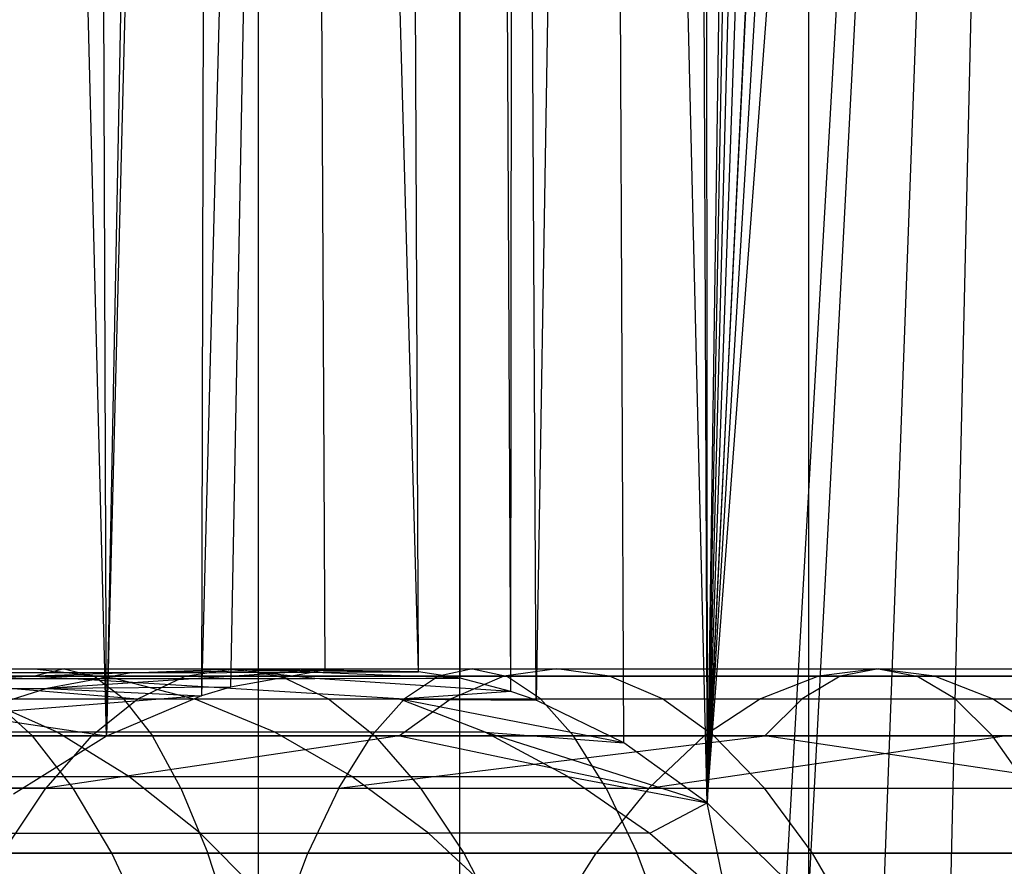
# Model space of a CAD drawing. Extents: x 0.1 to 12.1, y -6 to 6.
# Tile 163 of 181: x 11.048 to 11.391, y -0.737 to -0.442. Entities that reach past the tile are written whole.
import ezdxf

# ---------------------------------------------------------------- set-up
doc = ezdxf.new("R2010")
doc.units = 0
doc.header["$LTSCALE"] = 2.54
doc.layers.get('0').update_dxf_attribs({"linetype": 'CONTINUOUS'})

# ---------------------------------------------------------------- blocks, each defined once
blk = doc.blocks.new('DROPS_COLOR_C_STL')
at = {"color": 0}
for p, q in [((11.20119, -0.86832, 23.60152), (11.20119, 0.93168, 23.60152)), ((11.20119, -0.86832, 23.60152), (11.20119, 0.93168, 23.60152)), ((11.28743, -0.71514, 17.56295), (11.411, 0.93168, 17.79391)), ((11.28743, -0.71514, 17.56295), (11.411, 0.93168, 17.79391)), ((11.3151, -0.7422, 17.61261), (11.411, 0.93168, 17.79391)), ((11.3151, -0.7422, 17.61261), (11.411, 0.93168, 17.79391)), ((11.32269, -0.75103, 17.62642), (11.411, 0.93168, 17.79391)), ((11.32269, -0.75103, 17.62642), (11.411, 0.93168, 17.79391)), ((11.34761, -0.78501, 17.6724), (11.411, 0.93168, 17.79391)), ((11.34761, -0.78501, 17.6724), (11.411, 0.93168, 17.79391)), ((11.411, 0.93168, 17.79391), (11.37037, -0.82412, 17.71526)), ((11.411, 0.93168, 17.79391), (11.37037, -0.82412, 17.71526)), ((11.28743, -0.71514, 17.56295), (11.38619, 0.92055, 17.74556)), ((11.28743, -0.71514, 17.56295), (11.38619, 0.92055, 17.74556)), ((11.13087, 0.9, 29.30617), (11.13087, -0.9, 29.30617)), ((11.13087, 0.9, 29.30617), (11.13087, -0.9, 29.30617)), ((11.32275, 0.9, 29.63061), (11.32275, -0.9, 29.63061)), ((11.32275, 0.9, 29.63061), (11.32275, -0.9, 29.63061)), ((11.28743, -0.71514, 17.56295), (11.36523, 0.87786, 17.70551)), ((11.28743, -0.71514, 17.56295), (11.36523, 0.87786, 17.70551)), ((11.36353, 0.87479, 17.70229), (11.28743, -0.71514, 17.56295)), ((11.36353, 0.87479, 17.70229), (11.28743, -0.71514, 17.56295)), ((11.342, 0.83999, 17.66196), (11.28743, -0.71514, 17.56295)), ((11.342, 0.83999, 17.66196), (11.28743, -0.71514, 17.56295)), ((11.32738, 0.82018, 17.63501), (11.28743, -0.71514, 17.56295)), ((11.32738, 0.82018, 17.63501), (11.28743, -0.71514, 17.56295)), ((11.31645, 0.80708, 17.61505), (11.28743, -0.71514, 17.56295)), ((11.31645, 0.80708, 17.61505), (11.28743, -0.71514, 17.56295)), ((11.30902, 0.79895, 17.60159), (11.28743, -0.71514, 17.56295)), ((11.30902, 0.79895, 17.60159), (11.28743, -0.71514, 17.56295)), ((11.07793, -0.6919, 17.21869), (11.04045, 0.77911, 17.16222)), ((11.07793, -0.6919, 17.21869), (11.04045, 0.77911, 17.16222)), ((11.28601, 0.7773, 17.56043), (11.28743, -0.71514, 17.56295)), ((11.28601, 0.7773, 17.56043), (11.28743, -0.71514, 17.56295)), ((11.28118, 0.77339, 17.55188), (11.28743, -0.71514, 17.56295)), ((11.28118, 0.77339, 17.55188), (11.28743, -0.71514, 17.56295)), ((11.07793, -0.6919, 17.21869), (11.07279, 0.75803, 17.21086)), ((11.07793, -0.6919, 17.21869), (11.07279, 0.75803, 17.21086)), ((11.25171, 0.75375, 17.50043), (11.22775, -0.67931, 17.45945)), ((11.25171, 0.75375, 17.50043), (11.22775, -0.67931, 17.45945)), ((11.28743, -0.71514, 17.56295), (11.25171, 0.75375, 17.50043)), ((11.28743, -0.71514, 17.56295), (11.25171, 0.75375, 17.50043)), ((11.2583, -0.69418, 17.51183), (11.25171, 0.75375, 17.50043)), ((11.2583, -0.69418, 17.51183), (11.25171, 0.75375, 17.50043)), ((11.10568, 0.74301, 17.26141), (11.07793, -0.6919, 17.21869)), ((11.10568, 0.74301, 17.26141), (11.07793, -0.6919, 17.21869)), ((11.1142, 0.74014, 17.2747), (11.07793, -0.6919, 17.21869)), ((11.1142, 0.74014, 17.2747), (11.07793, -0.6919, 17.21869)), ((11.1142, 0.74014, 17.2747), (11.11109, -0.67778, 17.26983)), ((11.1142, 0.74014, 17.2747), (11.11109, -0.67778, 17.26983)), ((11.21891, -0.67624, 17.44452), (11.22062, 0.74015, 17.44739)), ((11.21891, -0.67624, 17.44452), (11.22062, 0.74015, 17.44739)), ((11.22775, -0.67931, 17.45945), (11.22062, 0.74015, 17.44739)), ((11.22775, -0.67931, 17.45945), (11.22062, 0.74015, 17.44739)), ((11.20124, -0.67165, 17.41495), (11.20122, 0.735, 17.41493)), ((11.20124, -0.67165, 17.41495), (11.20122, 0.735, 17.41493)), ((11.21891, -0.67624, 17.44452), (11.21243, 0.73768, 17.43363)), ((11.21891, -0.67624, 17.44452), (11.21243, 0.73768, 17.43363)), ((11.14755, 0.73292, 17.32741), (11.11109, -0.67778, 17.26983)), ((11.14755, 0.73292, 17.32741), (11.11109, -0.67778, 17.26983)), ((11.14755, 0.73292, 17.32741), (11.12114, -0.67475, 17.28556)), ((11.14755, 0.73292, 17.32741), (11.12114, -0.67475, 17.28556)), ((11.18676, -0.66937, 17.39101), (11.14755, 0.73292, 17.32741)), ((11.18676, -0.66937, 17.39101), (11.14755, 0.73292, 17.32741)), ((11.15414, -0.66889, 17.33798), (11.14755, 0.73292, 17.32741)), ((11.15414, -0.66889, 17.33798), (11.14755, 0.73292, 17.32741)), ((11.18676, -0.66937, 17.39101), (11.18032, 0.73213, 17.38044)), ((11.18676, -0.66937, 17.39101), (11.18032, 0.73213, 17.38044)), ((10.92005, -0.66832, 21.28725), (11.06317, -0.66832, 21.26231)), ((10.92005, -0.66832, 21.28725), (11.06317, -0.66832, 21.26231)), ((11.05288, -0.66848, 17.46537), (10.98303, -0.66848, 17.51109)), ((11.05288, -0.66848, 17.46537), (10.98303, -0.66848, 17.51109)), ((11.00816, -0.66832, 19.42887), (11.12207, -0.66832, 19.39548)), ((11.00816, -0.66832, 19.42887), (11.12207, -0.66832, 19.39548)), ((11.06317, -0.66832, 21.26231), (11.05278, -0.67094, 21.20729)), ((11.06317, -0.66832, 21.26231), (11.05278, -0.67094, 21.20729)), ((11.12044, -0.66848, 17.41634), (11.05288, -0.66848, 17.46537)), ((11.08102, -0.6717, 17.5062), (11.05288, -0.66848, 17.46537)), ((11.12044, -0.66848, 17.41634), (11.05288, -0.66848, 17.46537)), ((11.08102, -0.6717, 17.5062), (11.05288, -0.66848, 17.46537)), ((11.15414, -0.66889, 17.33798), (11.05707, -0.67518, 17.33335)), ((11.15414, -0.66889, 17.33798), (11.05707, -0.67518, 17.33335)), ((11.06317, -0.66832, 21.26231), (11.07355, -0.67094, 21.31732)), ((11.06317, -0.66832, 21.26231), (11.20555, -0.66832, 21.23345)), ((11.06317, -0.66832, 21.26231), (11.07355, -0.67094, 21.31732)), ((11.06317, -0.66832, 21.26231), (11.20555, -0.66832, 21.23345)), ((11.08656, -0.66978, 17.37197), (11.12044, -0.66848, 17.41634)), ((11.08656, -0.66978, 17.37197), (11.12044, -0.66848, 17.41634)), ((11.15414, -0.66889, 17.33798), (11.08656, -0.66978, 17.37197)), ((11.15414, -0.66889, 17.33798), (11.08656, -0.66978, 17.37197)), ((11.08656, -0.66978, 17.37197), (11.18676, -0.66937, 17.39101)), ((11.08656, -0.66978, 17.37197), (11.18676, -0.66937, 17.39101)), ((11.1054, -0.67094, 19.34203), (11.12207, -0.66832, 19.39548)), ((11.1054, -0.67094, 19.34203), (11.12207, -0.66832, 19.39548)), ((11.12044, -0.66848, 17.41634), (11.18676, -0.66937, 17.39101)), ((11.20124, -0.67165, 17.41495), (11.12044, -0.66848, 17.41634)), ((11.12044, -0.66848, 17.41634), (11.18676, -0.66937, 17.39101)), ((11.15053, -0.6717, 17.45575), (11.12044, -0.66848, 17.41634)), ((11.20124, -0.67165, 17.41495), (11.12044, -0.66848, 17.41634)), ((11.15053, -0.6717, 17.45575), (11.12044, -0.66848, 17.41634)), ((11.15414, -0.66889, 17.33798), (11.12114, -0.67475, 17.28556)), ((11.15414, -0.66889, 17.33798), (11.12114, -0.67475, 17.28556)), ((11.12207, -0.66832, 19.39548), (11.13873, -0.67094, 19.44893)), ((11.12207, -0.66832, 19.39548), (11.13873, -0.67094, 19.44893)), ((11.12207, -0.66832, 19.39548), (11.23491, -0.66832, 19.35823)), ((11.12207, -0.66832, 19.39548), (11.23491, -0.66832, 19.35823)), ((11.18676, -0.66937, 17.39101), (11.15414, -0.66889, 17.33798)), ((11.18676, -0.66937, 17.39101), (11.15414, -0.66889, 17.33798)), ((11.20124, -0.67165, 17.41495), (11.18676, -0.66937, 17.39101)), ((11.20124, -0.67165, 17.41495), (11.18676, -0.66937, 17.39101)), ((11.20555, -0.66832, 21.23345), (11.19366, -0.67094, 21.17874)), ((11.20555, -0.66832, 21.23345), (11.19366, -0.67094, 21.17874)), ((11.20555, -0.66832, 21.23345), (11.21744, -0.67094, 21.28817)), ((11.20555, -0.66832, 21.23345), (11.34717, -0.66832, 21.20068)), ((11.20555, -0.66832, 21.23345), (11.21744, -0.67094, 21.28817)), ((11.20555, -0.66832, 21.23345), (11.34717, -0.66832, 21.20068)), ((11.23491, -0.66832, 19.35823), (11.21644, -0.67094, 19.30538)), ((11.23491, -0.66832, 19.35823), (11.21644, -0.67094, 19.30538)), ((11.25338, -0.67094, 19.41109), (11.23491, -0.66832, 19.35823)), ((11.23491, -0.66832, 19.35823), (11.34643, -0.66832, 19.31719)), ((11.23491, -0.66832, 19.35823), (11.34643, -0.66832, 19.31719)), ((11.25338, -0.67094, 19.41109), (11.23491, -0.66832, 19.35823)), ((11.34643, -0.66832, 19.31719), (11.32618, -0.67094, 19.26499)), ((11.34643, -0.66832, 19.31719), (11.32618, -0.67094, 19.26499)), ((11.34717, -0.66832, 21.20068), (11.33379, -0.67094, 21.14631)), ((11.34717, -0.66832, 21.20068), (11.33379, -0.67094, 21.14631)), ((11.36668, -0.67094, 19.36938), (11.34643, -0.66832, 19.31719)), ((11.34643, -0.66832, 19.31719), (11.45629, -0.66832, 19.27246)), ((11.34643, -0.66832, 19.31719), (11.45629, -0.66832, 19.27246)), ((11.36668, -0.67094, 19.36938), (11.34643, -0.66832, 19.31719)), ((11.34717, -0.66832, 21.20068), (11.36055, -0.67094, 21.25505)), ((11.34717, -0.66832, 21.20068), (11.48784, -0.66832, 21.16401)), ((11.34717, -0.66832, 21.20068), (11.36055, -0.67094, 21.25505)), ((11.34717, -0.66832, 21.20068), (11.48784, -0.66832, 21.16401)), ((11.05278, -0.67094, 21.20729), (10.90235, -0.67882, 21.17693)), ((11.05278, -0.67094, 21.20729), (10.90235, -0.67882, 21.17693)), ((11.05278, -0.67094, 21.20729), (10.91118, -0.67094, 21.23197)), ((11.05278, -0.67094, 21.20729), (10.91118, -0.67094, 21.23197)), ((11.08656, -0.66978, 17.37197), (10.92803, -0.67518, 17.42233)), ((11.08656, -0.66978, 17.37197), (10.92803, -0.67518, 17.42233)), ((11.07355, -0.67094, 21.31732), (10.92892, -0.67094, 21.34253)), ((11.07355, -0.67094, 21.31732), (10.92892, -0.67094, 21.34253)), ((10.99332, -0.67094, 19.37489), (11.1054, -0.67094, 19.34203)), ((10.99332, -0.67094, 19.37489), (11.1054, -0.67094, 19.34203)), ((10.99332, -0.67094, 19.37489), (11.08881, -0.67882, 19.28882)), ((10.99332, -0.67094, 19.37489), (11.08881, -0.67882, 19.28882)), ((11.00915, -0.6717, 17.55324), (11.08102, -0.6717, 17.5062)), ((11.00915, -0.6717, 17.55324), (11.08102, -0.6717, 17.5062)), ((11.08656, -0.66978, 17.37197), (11.0212, -0.66978, 17.4194)), ((11.08656, -0.66978, 17.37197), (11.0212, -0.66978, 17.4194)), ((11.023, -0.67094, 19.48285), (11.13873, -0.67094, 19.44893)), ((11.023, -0.67094, 19.48285), (11.13873, -0.67094, 19.44893)), ((11.19366, -0.67094, 21.17874), (11.05278, -0.67094, 21.20729)), ((11.05278, -0.67094, 21.20729), (11.18183, -0.67882, 21.12427)), ((11.05278, -0.67094, 21.20729), (11.18183, -0.67882, 21.12427)), ((11.19366, -0.67094, 21.17874), (11.05278, -0.67094, 21.20729)), ((11.08656, -0.66978, 17.37197), (11.05707, -0.67518, 17.33335)), ((11.08656, -0.66978, 17.37197), (11.05707, -0.67518, 17.33335)), ((11.21744, -0.67094, 21.28817), (11.07355, -0.67094, 21.31732)), ((11.08389, -0.67882, 21.3721), (11.07355, -0.67094, 21.31732)), ((11.21744, -0.67094, 21.28817), (11.07355, -0.67094, 21.31732)), ((11.08389, -0.67882, 21.3721), (11.07355, -0.67094, 21.31732)), ((11.08102, -0.6717, 17.5062), (11.10879, -0.67896, 17.5465)), ((11.08102, -0.6717, 17.5062), (11.15053, -0.6717, 17.45575)), ((11.08102, -0.6717, 17.5062), (11.10879, -0.67896, 17.5465)), ((11.08102, -0.6717, 17.5062), (11.15053, -0.6717, 17.45575)), ((11.08881, -0.67882, 19.28882), (11.1054, -0.67094, 19.34203)), ((11.08881, -0.67882, 19.28882), (11.1054, -0.67094, 19.34203)), ((11.1054, -0.67094, 19.34203), (11.21644, -0.67094, 19.30538)), ((11.1054, -0.67094, 19.34203), (11.21644, -0.67094, 19.30538)), ((11.13873, -0.67094, 19.44893), (11.15532, -0.67882, 19.50215)), ((11.13873, -0.67094, 19.44893), (11.15532, -0.67882, 19.50215)), ((11.13873, -0.67094, 19.44893), (11.25338, -0.67094, 19.41109)), ((11.13873, -0.67094, 19.44893), (11.25338, -0.67094, 19.41109)), ((11.15053, -0.6717, 17.45575), (11.20124, -0.67165, 17.41495)), ((11.15053, -0.6717, 17.45575), (11.20124, -0.67165, 17.41495)), ((11.21891, -0.67624, 17.44452), (11.15053, -0.6717, 17.45575)), ((11.21891, -0.67624, 17.44452), (11.15053, -0.6717, 17.45575)), ((11.19366, -0.67094, 21.17874), (11.18183, -0.67882, 21.12427)), ((11.19366, -0.67094, 21.17874), (11.18183, -0.67882, 21.12427)), ((11.33379, -0.67094, 21.14631), (11.19366, -0.67094, 21.17874)), ((11.33379, -0.67094, 21.14631), (11.19366, -0.67094, 21.17874)), ((11.21644, -0.67094, 19.30538), (11.19806, -0.67882, 19.25276)), ((11.21644, -0.67094, 19.30538), (11.19806, -0.67882, 19.25276)), ((11.21891, -0.67624, 17.44452), (11.20124, -0.67165, 17.41495)), ((11.21891, -0.67624, 17.44452), (11.20124, -0.67165, 17.41495)), ((11.21644, -0.67094, 19.30538), (11.32618, -0.67094, 19.26499)), ((11.21644, -0.67094, 19.30538), (11.32618, -0.67094, 19.26499)), ((11.36055, -0.67094, 21.25505), (11.21744, -0.67094, 21.28817)), ((11.22927, -0.67882, 21.34264), (11.21744, -0.67094, 21.28817)), ((11.36055, -0.67094, 21.25505), (11.21744, -0.67094, 21.28817)), ((11.22927, -0.67882, 21.34264), (11.21744, -0.67094, 21.28817)), ((11.27177, -0.67882, 19.46371), (11.25338, -0.67094, 19.41109)), ((11.25338, -0.67094, 19.41109), (11.36668, -0.67094, 19.36938)), ((11.25338, -0.67094, 19.41109), (11.36668, -0.67094, 19.36938)), ((11.27177, -0.67882, 19.46371), (11.25338, -0.67094, 19.41109)), ((11.32618, -0.67094, 19.26499), (11.30601, -0.67882, 19.21302)), ((11.32618, -0.67094, 19.26499), (11.30601, -0.67882, 19.21302)), ((11.33379, -0.67094, 21.14631), (11.32046, -0.67882, 21.09219)), ((11.33379, -0.67094, 21.14631), (11.32046, -0.67882, 21.09219)), ((11.32618, -0.67094, 19.26499), (11.43428, -0.67094, 19.22098)), ((11.32618, -0.67094, 19.26499), (11.43428, -0.67094, 19.22098)), ((11.47297, -0.67094, 21.11003), (11.33379, -0.67094, 21.14631)), ((11.47297, -0.67094, 21.11003), (11.33379, -0.67094, 21.14631)), ((11.50271, -0.67094, 21.21799), (11.36055, -0.67094, 21.25505)), ((11.37388, -0.67882, 21.30917), (11.36055, -0.67094, 21.25505)), ((11.50271, -0.67094, 21.21799), (11.36055, -0.67094, 21.25505)), ((11.37388, -0.67882, 21.30917), (11.36055, -0.67094, 21.25505)), ((11.38685, -0.67882, 19.42135), (11.36668, -0.67094, 19.36938)), ((11.36668, -0.67094, 19.36938), (11.4783, -0.67094, 19.32395)), ((11.36668, -0.67094, 19.36938), (11.4783, -0.67094, 19.32395)), ((11.38685, -0.67882, 19.42135), (11.36668, -0.67094, 19.36938)), ((10.92803, -0.67518, 17.42233), (11.05707, -0.67518, 17.33335)), ((10.92803, -0.67518, 17.42233), (11.05707, -0.67518, 17.33335)), ((11.05707, -0.67518, 17.33335), (11.02812, -0.68445, 17.29544)), ((11.05707, -0.67518, 17.33335), (11.02812, -0.68445, 17.29544)), ((11.12114, -0.67475, 17.28556), (11.05707, -0.67518, 17.33335)), ((11.12114, -0.67475, 17.28556), (11.05707, -0.67518, 17.33335)), ((11.05707, -0.67518, 17.33335), (11.11109, -0.67778, 17.26983)), ((11.05707, -0.67518, 17.33335), (11.11109, -0.67778, 17.26983)), ((11.12114, -0.67475, 17.28556), (11.11109, -0.67778, 17.26983)), ((11.12114, -0.67475, 17.28556), (11.11109, -0.67778, 17.26983)), ((11.21891, -0.67624, 17.44452), (11.18023, -0.67896, 17.49464)), ((11.21891, -0.67624, 17.44452), (11.18023, -0.67896, 17.49464)), ((11.22775, -0.67931, 17.45945), (11.21891, -0.67624, 17.44452)), ((11.22775, -0.67931, 17.45945), (11.21891, -0.67624, 17.44452)), ((10.86724, -0.67882, 19.34973), (11.08881, -0.67882, 19.28882)), ((10.86724, -0.67882, 19.34973), (11.08881, -0.67882, 19.28882)), ((10.90235, -0.67882, 21.17693), (11.18183, -0.67882, 21.12427)), ((10.90235, -0.67882, 21.17693), (11.18183, -0.67882, 21.12427)), ((10.93775, -0.67882, 21.39757), (11.08389, -0.67882, 21.3721)), ((10.93775, -0.67882, 21.39757), (11.08389, -0.67882, 21.3721)), ((11.11109, -0.67778, 17.26983), (11.02812, -0.68445, 17.29544)), ((11.11109, -0.67778, 17.26983), (11.02812, -0.68445, 17.29544)), ((11.10879, -0.67896, 17.5465), (11.03492, -0.67896, 17.59484)), ((11.06077, -0.69049, 17.63656), (11.03492, -0.67896, 17.59484)), ((11.10879, -0.67896, 17.5465), (11.03492, -0.67896, 17.59484)), ((11.06077, -0.69049, 17.63656), (11.03492, -0.67896, 17.59484)), ((11.05217, -0.69175, 19.58894), (11.03778, -0.67882, 19.5366)), ((11.03778, -0.67882, 19.5366), (11.15532, -0.67882, 19.50215)), ((11.03778, -0.67882, 19.5366), (11.15532, -0.67882, 19.50215)), ((11.05217, -0.69175, 19.58894), (11.03778, -0.67882, 19.5366)), ((11.07266, -0.69175, 19.237), (11.08881, -0.67882, 19.28882)), ((11.07266, -0.69175, 19.237), (11.08881, -0.67882, 19.28882)), ((11.11109, -0.67778, 17.26983), (11.07793, -0.6919, 17.21869)), ((11.11109, -0.67778, 17.26983), (11.07793, -0.6919, 17.21869)), ((11.08389, -0.67882, 21.3721), (11.09395, -0.69175, 21.42544)), ((11.08389, -0.67882, 21.3721), (11.22927, -0.67882, 21.34264)), ((11.08389, -0.67882, 21.3721), (11.09395, -0.69175, 21.42544)), ((11.08389, -0.67882, 21.3721), (11.22927, -0.67882, 21.34264)), ((11.08881, -0.67882, 19.28882), (11.19806, -0.67882, 19.25276)), ((11.08881, -0.67882, 19.28882), (11.19806, -0.67882, 19.25276)), ((11.18023, -0.67896, 17.49464), (11.10879, -0.67896, 17.5465)), ((11.13664, -0.69049, 17.5869), (11.10879, -0.67896, 17.5465)), ((11.18023, -0.67896, 17.49464), (11.10879, -0.67896, 17.5465)), ((11.13664, -0.69049, 17.5869), (11.10879, -0.67896, 17.5465)), ((11.15532, -0.67882, 19.50215), (11.17148, -0.69175, 19.55397)), ((11.15532, -0.67882, 19.50215), (11.17148, -0.69175, 19.55397)), ((11.15532, -0.67882, 19.50215), (11.27177, -0.67882, 19.46371)), ((11.15532, -0.67882, 19.50215), (11.27177, -0.67882, 19.46371)), ((11.18183, -0.67882, 21.12427), (11.1703, -0.69175, 21.07122)), ((11.18183, -0.67882, 21.12427), (11.1703, -0.69175, 21.07122)), ((11.19806, -0.67882, 19.25276), (11.18015, -0.69175, 19.20152)), ((11.19806, -0.67882, 19.25276), (11.18015, -0.69175, 19.20152)), ((11.18023, -0.67896, 17.49464), (11.22775, -0.67931, 17.45945)), ((11.2583, -0.69418, 17.51183), (11.18023, -0.67896, 17.49464)), ((11.18023, -0.67896, 17.49464), (11.22775, -0.67931, 17.45945)), ((11.21002, -0.69049, 17.53364), (11.18023, -0.67896, 17.49464)), ((11.2583, -0.69418, 17.51183), (11.18023, -0.67896, 17.49464)), ((11.21002, -0.69049, 17.53364), (11.18023, -0.67896, 17.49464)), ((11.18183, -0.67882, 21.12427), (11.32046, -0.67882, 21.09219)), ((11.18183, -0.67882, 21.12427), (11.32046, -0.67882, 21.09219)), ((11.19806, -0.67882, 19.25276), (11.30601, -0.67882, 19.21302)), ((11.19806, -0.67882, 19.25276), (11.30601, -0.67882, 19.21302)), ((11.2583, -0.69418, 17.51183), (11.22775, -0.67931, 17.45945)), ((11.2583, -0.69418, 17.51183), (11.22775, -0.67931, 17.45945)), ((11.22927, -0.67882, 21.34264), (11.2408, -0.69175, 21.39569)), ((11.22927, -0.67882, 21.34264), (11.37388, -0.67882, 21.30917)), ((11.22927, -0.67882, 21.34264), (11.2408, -0.69175, 21.39569)), ((11.22927, -0.67882, 21.34264), (11.37388, -0.67882, 21.30917)), ((11.28968, -0.69175, 19.51495), (11.27177, -0.67882, 19.46371)), ((11.27177, -0.67882, 19.46371), (11.38685, -0.67882, 19.42135)), ((11.27177, -0.67882, 19.46371), (11.38685, -0.67882, 19.42135)), ((11.28968, -0.69175, 19.51495), (11.27177, -0.67882, 19.46371)), ((11.30601, -0.67882, 19.21302), (11.28638, -0.69175, 19.16241)), ((11.30601, -0.67882, 19.21302), (11.28638, -0.69175, 19.16241)), ((11.30601, -0.67882, 19.21302), (11.41236, -0.67882, 19.16973)), ((11.30601, -0.67882, 19.21302), (11.41236, -0.67882, 19.16973)), ((11.32046, -0.67882, 21.09219), (11.30749, -0.69175, 21.03947)), ((11.32046, -0.67882, 21.09219), (11.30749, -0.69175, 21.03947)), ((11.32046, -0.67882, 21.09219), (11.45816, -0.67882, 21.05629)), ((11.32046, -0.67882, 21.09219), (11.45816, -0.67882, 21.05629)), ((11.37388, -0.67882, 21.30917), (11.38685, -0.69175, 21.36189)), ((11.37388, -0.67882, 21.30917), (11.51751, -0.67882, 21.27173)), ((11.37388, -0.67882, 21.30917), (11.38685, -0.69175, 21.36189)), ((11.37388, -0.67882, 21.30917), (11.51751, -0.67882, 21.27173)), ((11.40648, -0.69175, 19.47196), (11.38685, -0.67882, 19.42135)), ((11.38685, -0.67882, 19.42135), (11.50021, -0.67882, 19.3752)), ((11.38685, -0.67882, 19.42135), (11.50021, -0.67882, 19.3752)), ((11.40648, -0.69175, 19.47196), (11.38685, -0.67882, 19.42135)), ((11.07793, -0.6919, 17.21869), (11.02812, -0.68445, 17.29544)), ((11.07793, -0.6919, 17.21869), (11.02812, -0.68445, 17.29544)), ((10.85463, -0.69175, 19.29693), (11.07266, -0.69175, 19.237)), ((10.85463, -0.69175, 19.29693), (11.07266, -0.69175, 19.237)), ((11.1703, -0.69175, 21.07122), (10.89374, -0.69175, 21.12333)), ((11.1703, -0.69175, 21.07122), (10.89374, -0.69175, 21.12333)), ((10.93174, -0.69175, 19.61987), (11.05217, -0.69175, 19.58894)), ((10.93174, -0.69175, 19.61987), (11.05217, -0.69175, 19.58894)), ((11.09395, -0.69175, 21.42544), (10.94635, -0.69175, 21.45117)), ((11.09395, -0.69175, 21.42544), (10.94635, -0.69175, 21.45117)), ((11.06077, -0.69049, 17.63656), (10.98248, -0.69049, 17.68255)), ((11.06077, -0.69049, 17.63656), (10.98248, -0.69049, 17.68255)), ((11.07793, -0.6919, 17.21869), (11.04552, -0.71202, 17.16977)), ((11.07793, -0.6919, 17.21869), (11.04552, -0.71202, 17.16977)), ((11.06636, -0.70994, 19.64056), (11.05217, -0.69175, 19.58894)), ((11.05217, -0.69175, 19.58894), (11.17148, -0.69175, 19.55397)), ((11.05217, -0.69175, 19.58894), (11.17148, -0.69175, 19.55397)), ((11.06636, -0.70994, 19.64056), (11.05217, -0.69175, 19.58894)), ((11.18015, -0.69175, 19.20152), (11.05672, -0.70994, 19.18589)), ((11.07266, -0.69175, 19.237), (11.05672, -0.70994, 19.18589)), ((11.18015, -0.69175, 19.20152), (11.05672, -0.70994, 19.18589)), ((11.07266, -0.69175, 19.237), (11.05672, -0.70994, 19.18589)), ((11.13664, -0.69049, 17.5869), (11.06077, -0.69049, 17.63656)), ((11.08573, -0.70589, 17.67684), (11.06077, -0.69049, 17.63656)), ((11.13664, -0.69049, 17.5869), (11.06077, -0.69049, 17.63656)), ((11.08573, -0.70589, 17.67684), (11.06077, -0.69049, 17.63656)), ((11.07266, -0.69175, 19.237), (11.18015, -0.69175, 19.20152)), ((11.07266, -0.69175, 19.237), (11.18015, -0.69175, 19.20152)), ((11.2408, -0.69175, 21.39569), (11.09395, -0.69175, 21.42544)), ((11.10388, -0.70994, 21.47805), (11.09395, -0.69175, 21.42544)), ((11.2408, -0.69175, 21.39569), (11.09395, -0.69175, 21.42544)), ((11.10388, -0.70994, 21.47805), (11.09395, -0.69175, 21.42544)), ((11.21002, -0.69049, 17.53364), (11.13664, -0.69049, 17.5869)), ((11.16353, -0.70589, 17.62592), (11.13664, -0.69049, 17.5869)), ((11.21002, -0.69049, 17.53364), (11.13664, -0.69049, 17.5869)), ((11.16353, -0.70589, 17.62592), (11.13664, -0.69049, 17.5869)), ((11.15894, -0.70994, 21.0189), (11.1703, -0.69175, 21.07122)), ((11.15894, -0.70994, 21.0189), (11.1703, -0.69175, 21.07122)), ((11.15894, -0.70994, 21.0189), (11.30749, -0.69175, 21.03947)), ((11.15894, -0.70994, 21.0189), (11.30749, -0.69175, 21.03947)), ((11.30749, -0.69175, 21.03947), (11.1703, -0.69175, 21.07122)), ((11.30749, -0.69175, 21.03947), (11.1703, -0.69175, 21.07122)), ((11.17148, -0.69175, 19.55397), (11.18742, -0.70994, 19.60508)), ((11.17148, -0.69175, 19.55397), (11.18742, -0.70994, 19.60508)), ((11.17148, -0.69175, 19.55397), (11.28968, -0.69175, 19.51495)), ((11.17148, -0.69175, 19.55397), (11.28968, -0.69175, 19.51495)), ((11.18015, -0.69175, 19.20152), (11.28638, -0.69175, 19.16241)), ((11.18015, -0.69175, 19.20152), (11.28638, -0.69175, 19.16241)), ((11.18015, -0.69175, 19.20152), (11.26701, -0.70994, 19.1125)), ((11.18015, -0.69175, 19.20152), (11.26701, -0.70994, 19.1125)), ((11.21002, -0.69049, 17.53364), (11.2583, -0.69418, 17.51183)), ((11.28743, -0.71514, 17.56295), (11.21002, -0.69049, 17.53364)), ((11.21002, -0.69049, 17.53364), (11.2583, -0.69418, 17.51183)), ((11.23878, -0.70589, 17.57131), (11.21002, -0.69049, 17.53364)), ((11.28743, -0.71514, 17.56295), (11.21002, -0.69049, 17.53364)), ((11.23878, -0.70589, 17.57131), (11.21002, -0.69049, 17.53364)), ((11.38685, -0.69175, 21.36189), (11.2408, -0.69175, 21.39569)), ((11.25216, -0.70994, 21.44801), (11.2408, -0.69175, 21.39569)), ((11.38685, -0.69175, 21.36189), (11.2408, -0.69175, 21.39569)), ((11.25216, -0.70994, 21.44801), (11.2408, -0.69175, 21.39569)), ((11.28638, -0.69175, 19.16241), (11.26701, -0.70994, 19.1125)), ((11.26701, -0.70994, 19.1125), (11.39102, -0.69175, 19.11982)), ((11.26701, -0.70994, 19.1125), (11.39102, -0.69175, 19.11982)), ((11.28638, -0.69175, 19.16241), (11.26701, -0.70994, 19.1125)), ((11.28638, -0.69175, 19.16241), (11.39102, -0.69175, 19.11982)), ((11.28638, -0.69175, 19.16241), (11.39102, -0.69175, 19.11982)), ((11.30734, -0.70994, 19.56549), (11.28968, -0.69175, 19.51495)), ((11.28968, -0.69175, 19.51495), (11.40648, -0.69175, 19.47196)), ((11.28968, -0.69175, 19.51495), (11.40648, -0.69175, 19.47196)), ((11.30734, -0.70994, 19.56549), (11.28968, -0.69175, 19.51495)), ((11.42953, -0.70994, 20.95234), (11.30749, -0.69175, 21.03947)), ((11.42953, -0.70994, 20.95234), (11.30749, -0.69175, 21.03947)), ((11.44375, -0.69175, 21.00396), (11.30749, -0.69175, 21.03947)), ((11.44375, -0.69175, 21.00396), (11.30749, -0.69175, 21.03947)), ((11.53193, -0.69175, 21.32407), (11.38685, -0.69175, 21.36189)), ((11.39965, -0.70994, 21.41388), (11.38685, -0.69175, 21.36189)), ((11.53193, -0.69175, 21.32407), (11.38685, -0.69175, 21.36189)), ((11.39965, -0.70994, 21.41388), (11.38685, -0.69175, 21.36189)), ((11.28743, -0.71514, 17.56295), (11.2583, -0.69418, 17.51183)), ((11.28743, -0.71514, 17.56295), (11.2583, -0.69418, 17.51183)), ((11.00545, -0.70589, 17.72401), (11.08573, -0.70589, 17.67684)), ((11.00545, -0.70589, 17.72401), (11.08573, -0.70589, 17.67684)), ((11.11054, -0.72572, 17.71688), (11.08573, -0.70589, 17.67684)), ((11.08573, -0.70589, 17.67684), (11.16353, -0.70589, 17.62592)), ((11.11054, -0.72572, 17.71688), (11.08573, -0.70589, 17.67684)), ((11.08573, -0.70589, 17.67684), (11.16353, -0.70589, 17.62592)), ((11.19026, -0.72572, 17.6647), (11.16353, -0.70589, 17.62592)), ((11.16353, -0.70589, 17.62592), (11.23878, -0.70589, 17.57131)), ((11.19026, -0.72572, 17.6647), (11.16353, -0.70589, 17.62592)), ((11.16353, -0.70589, 17.62592), (11.23878, -0.70589, 17.57131)), ((11.23878, -0.70589, 17.57131), (11.26736, -0.72572, 17.60874)), ((11.23878, -0.70589, 17.57131), (11.26736, -0.72572, 17.60874)), ((11.23878, -0.70589, 17.57131), (11.28743, -0.71514, 17.56295)), ((11.23878, -0.70589, 17.57131), (11.28743, -0.71514, 17.56295)), ((11.05672, -0.70994, 19.18589), (10.8422, -0.70994, 19.24485)), ((11.05672, -0.70994, 19.18589), (10.8422, -0.70994, 19.24485)), ((10.88526, -0.70994, 21.07047), (11.15894, -0.70994, 21.0189)), ((10.88526, -0.70994, 21.07047), (11.15894, -0.70994, 21.0189)), ((10.94418, -0.70994, 19.67194), (11.06636, -0.70994, 19.64056)), ((10.94418, -0.70994, 19.67194), (11.06636, -0.70994, 19.64056)), ((10.95483, -0.70994, 21.50403), (11.10388, -0.70994, 21.47805)), ((10.95483, -0.70994, 21.50403), (11.10388, -0.70994, 21.47805)), ((11.04163, -0.73264, 19.13748), (11.05672, -0.70994, 19.18589)), ((11.04163, -0.73264, 19.13748), (11.05672, -0.70994, 19.18589)), ((11.05672, -0.70994, 19.18589), (11.26701, -0.70994, 19.1125)), ((11.05672, -0.70994, 19.18589), (11.26701, -0.70994, 19.1125)), ((11.0798, -0.73264, 19.68945), (11.06636, -0.70994, 19.64056)), ((11.06636, -0.70994, 19.64056), (11.18742, -0.70994, 19.60508)), ((11.06636, -0.70994, 19.64056), (11.18742, -0.70994, 19.60508)), ((11.0798, -0.73264, 19.68945), (11.06636, -0.70994, 19.64056)), ((11.10388, -0.70994, 21.47805), (11.11328, -0.73264, 21.52788)), ((11.10388, -0.70994, 21.47805), (11.25216, -0.70994, 21.44801)), ((11.10388, -0.70994, 21.47805), (11.11328, -0.73264, 21.52788)), ((11.10388, -0.70994, 21.47805), (11.25216, -0.70994, 21.44801)), ((11.15894, -0.70994, 21.0189), (11.14817, -0.73264, 20.96935)), ((11.15894, -0.70994, 21.0189), (11.14817, -0.73264, 20.96935)), ((11.15894, -0.70994, 21.0189), (11.42953, -0.70994, 20.95234)), ((11.15894, -0.70994, 21.0189), (11.42953, -0.70994, 20.95234)), ((11.18742, -0.70994, 19.60508), (11.20251, -0.73264, 19.65348)), ((11.18742, -0.70994, 19.60508), (11.20251, -0.73264, 19.65348)), ((11.18742, -0.70994, 19.60508), (11.30734, -0.70994, 19.56549)), ((11.18742, -0.70994, 19.60508), (11.30734, -0.70994, 19.56549)), ((11.26701, -0.70994, 19.1125), (11.24867, -0.73264, 19.06523)), ((11.26701, -0.70994, 19.1125), (11.24867, -0.73264, 19.06523)), ((11.25216, -0.70994, 21.44801), (11.26293, -0.73264, 21.49756)), ((11.25216, -0.70994, 21.44801), (11.39965, -0.70994, 21.41388)), ((11.25216, -0.70994, 21.44801), (11.26293, -0.73264, 21.49756)), ((11.25216, -0.70994, 21.44801), (11.39965, -0.70994, 21.41388)), ((11.26701, -0.70994, 19.1125), (11.47146, -0.70994, 19.02519)), ((11.26701, -0.70994, 19.1125), (11.47146, -0.70994, 19.02519)), ((11.32407, -0.73264, 19.61336), (11.30734, -0.70994, 19.56549)), ((11.30734, -0.70994, 19.56549), (11.42585, -0.70994, 19.52187)), ((11.30734, -0.70994, 19.56549), (11.42585, -0.70994, 19.52187)), ((11.32407, -0.73264, 19.61336), (11.30734, -0.70994, 19.56549)), ((11.26736, -0.72572, 17.60874), (11.28743, -0.71514, 17.56295)), ((11.26736, -0.72572, 17.60874), (11.28743, -0.71514, 17.56295)), ((11.3151, -0.7422, 17.61261), (11.28743, -0.71514, 17.56295)), ((11.3151, -0.7422, 17.61261), (11.28743, -0.71514, 17.56295)), ((11.29431, -0.74899, 17.64403), (11.28743, -0.71514, 17.56295)), ((11.29431, -0.74899, 17.64403), (11.28743, -0.71514, 17.56295)), ((11.02827, -0.72572, 17.7652), (11.11054, -0.72572, 17.71688)), ((11.02827, -0.72572, 17.7652), (11.11054, -0.72572, 17.71688)), ((11.11054, -0.72572, 17.71688), (11.19026, -0.72572, 17.6647)), ((11.13393, -0.74899, 17.75463), (11.11054, -0.72572, 17.71688)), ((11.13393, -0.74899, 17.75463), (11.11054, -0.72572, 17.71688)), ((11.11054, -0.72572, 17.71688), (11.19026, -0.72572, 17.6647)), ((11.21546, -0.74899, 17.70126), (11.19026, -0.72572, 17.6647)), ((11.26736, -0.72572, 17.60874), (11.19026, -0.72572, 17.6647)), ((11.26736, -0.72572, 17.60874), (11.19026, -0.72572, 17.6647)), ((11.21546, -0.74899, 17.70126), (11.19026, -0.72572, 17.6647)), ((11.26736, -0.72572, 17.60874), (11.29431, -0.74899, 17.64403)), ((11.26736, -0.72572, 17.60874), (11.29431, -0.74899, 17.64403)), ((11.14817, -0.73264, 20.96935), (10.87723, -0.73264, 21.0204)), ((11.14817, -0.73264, 20.96935), (10.87723, -0.73264, 21.0204)), ((10.95595, -0.73264, 19.72126), (11.0798, -0.73264, 19.68945)), ((10.95595, -0.73264, 19.72126), (11.0798, -0.73264, 19.68945)), ((11.11328, -0.73264, 21.52788), (10.96287, -0.73264, 21.55409)), ((11.11328, -0.73264, 21.52788), (10.96287, -0.73264, 21.55409)), ((11.04163, -0.73264, 19.13748), (11.24867, -0.73264, 19.06523)), ((11.04163, -0.73264, 19.13748), (11.24867, -0.73264, 19.06523)), ((11.09291, -0.7606, 19.73712), (11.0798, -0.73264, 19.68945)), ((11.0798, -0.73264, 19.68945), (11.20251, -0.73264, 19.65348)), ((11.0798, -0.73264, 19.68945), (11.20251, -0.73264, 19.65348)), ((11.09291, -0.7606, 19.73712), (11.0798, -0.73264, 19.68945)), ((11.26293, -0.73264, 21.49756), (11.11328, -0.73264, 21.52788)), ((11.12245, -0.7606, 21.57647), (11.11328, -0.73264, 21.52788)), ((11.26293, -0.73264, 21.49756), (11.11328, -0.73264, 21.52788)), ((11.12245, -0.7606, 21.57647), (11.11328, -0.73264, 21.52788)), ((11.13767, -0.7606, 20.92103), (11.14817, -0.73264, 20.96935)), ((11.13767, -0.7606, 20.92103), (11.14817, -0.73264, 20.96935)), ((11.41607, -0.73264, 20.90345), (11.14817, -0.73264, 20.96935)), ((11.41607, -0.73264, 20.90345), (11.14817, -0.73264, 20.96935)), ((11.20251, -0.73264, 19.65348), (11.21722, -0.7606, 19.70069)), ((11.20251, -0.73264, 19.65348), (11.21722, -0.7606, 19.70069)), ((11.20251, -0.73264, 19.65348), (11.32407, -0.73264, 19.61336)), ((11.20251, -0.73264, 19.65348), (11.32407, -0.73264, 19.61336)), ((11.23078, -0.7606, 19.01913), (11.24867, -0.73264, 19.06523)), ((11.23078, -0.7606, 19.01913), (11.24867, -0.73264, 19.06523)), ((11.24867, -0.73264, 19.06523), (11.44995, -0.73264, 18.97927)), ((11.24867, -0.73264, 19.06523), (11.44995, -0.73264, 18.97927)), ((11.41177, -0.73264, 21.46311), (11.26293, -0.73264, 21.49756)), ((11.27342, -0.7606, 21.54588), (11.26293, -0.73264, 21.49756)), ((11.41177, -0.73264, 21.46311), (11.26293, -0.73264, 21.49756)), ((11.27342, -0.7606, 21.54588), (11.26293, -0.73264, 21.49756)), ((11.34038, -0.7606, 19.66003), (11.32407, -0.73264, 19.61336)), ((11.32407, -0.73264, 19.61336), (11.44419, -0.73264, 19.56914)), ((11.32407, -0.73264, 19.61336), (11.44419, -0.73264, 19.56914)), ((11.34038, -0.7606, 19.66003), (11.32407, -0.73264, 19.61336))]:
    blk.add_line(p, q, dxfattribs=at)

msp = doc.modelspace()

# ---------------------------------------------------------------- block references
at = {"color": 0}
msp.add_blockref('DROPS_COLOR_C_STL', (0, 0), dxfattribs=at)

doc.saveas('drawing.dxf')
